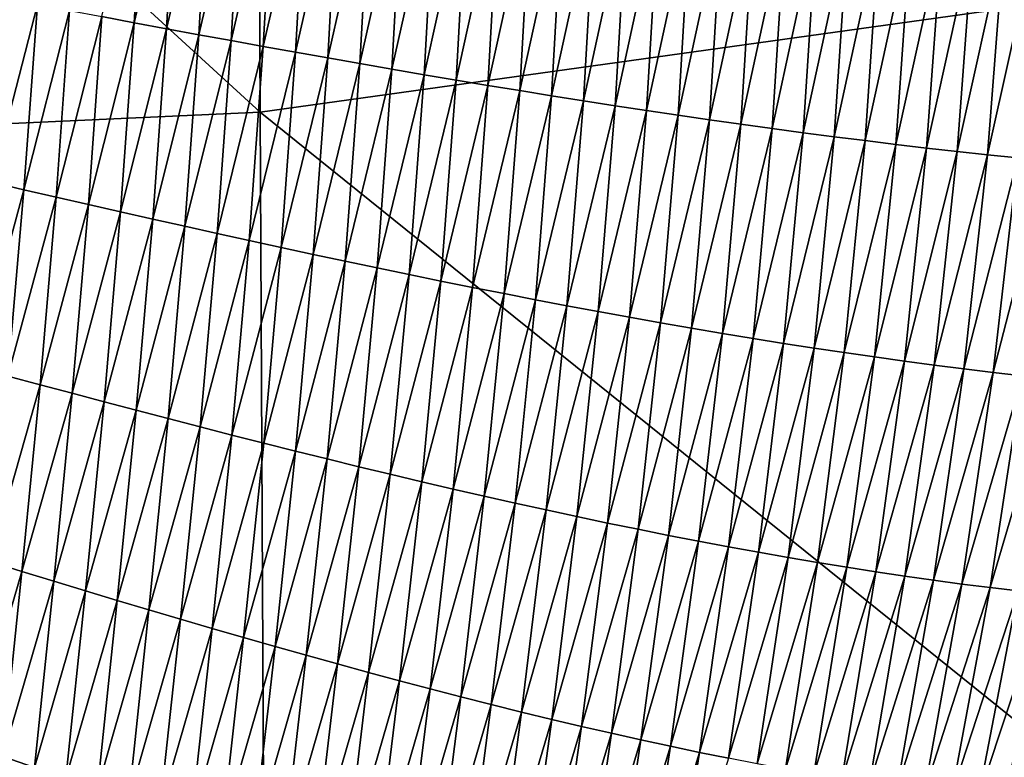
# Model space of a CAD drawing. Header units: millimetres. Extents: x -105 to 105, y -92 to 30.
# Tile 63 of 247: x 0.976 to 1.799, y -83.797 to -83.18. Entities that reach past the tile are written whole.
import ezdxf

# ---------------------------------------------------------------- set-up
doc = ezdxf.new("R2010")
doc.units = ezdxf.units.MM
doc.header["$LTSCALE"] = 59.53398
doc.layers.add('39', color=7, linetype='CONTINUOUS')
doc.layers.add('48', color=7, linetype='CONTINUOUS')

msp = doc.modelspace()

# ---------------------------------------------------------------- linework, layer by layer
at = {"layer": '39', "color": 7, "linetype": 'CONTINUOUS'}
for points in [[(1.0722, -83.18287, 58.19301), (1.0452, -83.17782, 58.19144), (1.08123, -83.02681, 58.18624), (1.0722, -83.18287, 58.19301)], [(1.1082, -83.03068, 58.18775), (1.0722, -83.18287, 58.19301), (1.08123, -83.02681, 58.18624), (1.1082, -83.03068, 58.18775)], [(1.09918, -83.1879, 58.19462), (1.0722, -83.18287, 58.19301), (1.1082, -83.03068, 58.18775), (1.09918, -83.1879, 58.19462)], [(1.13518, -83.03452, 58.1893), (1.09918, -83.1879, 58.19462), (1.1082, -83.03068, 58.18775), (1.13518, -83.03452, 58.1893)], [(1.12616, -83.19288, 58.19626), (1.09918, -83.1879, 58.19462), (1.13518, -83.03452, 58.1893), (1.12616, -83.19288, 58.19626)], [(1.16214, -83.03833, 58.19089), (1.12616, -83.19288, 58.19626), (1.13518, -83.03452, 58.1893), (1.16214, -83.03833, 58.19089)], [(1.15312, -83.19782, 58.19795), (1.12616, -83.19288, 58.19626), (1.16214, -83.03833, 58.19089), (1.15312, -83.19782, 58.19795)], [(1.18909, -83.0421, 58.19252), (1.15312, -83.19782, 58.19795), (1.16214, -83.03833, 58.19089), (1.18909, -83.0421, 58.19252)], [(1.18006, -83.20271, 58.19967), (1.15312, -83.19782, 58.19795), (1.18909, -83.0421, 58.19252), (1.18006, -83.20271, 58.19967)], [(1.21603, -83.04584, 58.19419), (1.18006, -83.20271, 58.19967), (1.18909, -83.0421, 58.19252), (1.21603, -83.04584, 58.19419)], [(1.20698, -83.20755, 58.20143), (1.18006, -83.20271, 58.19967), (1.21603, -83.04584, 58.19419), (1.20698, -83.20755, 58.20143)], [(1.24296, -83.04954, 58.19591), (1.20698, -83.20755, 58.20143), (1.21603, -83.04584, 58.19419), (1.24296, -83.04954, 58.19591)], [(1.23388, -83.21234, 58.20323), (1.20698, -83.20755, 58.20143), (1.24296, -83.04954, 58.19591), (1.23388, -83.21234, 58.20323)], [(1.26986, -83.0532, 58.19767), (1.23388, -83.21234, 58.20323), (1.24296, -83.04954, 58.19591), (1.26986, -83.0532, 58.19767)], [(1.26074, -83.21707, 58.20507), (1.23388, -83.21234, 58.20323), (1.26986, -83.0532, 58.19767), (1.26074, -83.21707, 58.20507)], [(1.29674, -83.05681, 58.19946), (1.26074, -83.21707, 58.20507), (1.26986, -83.0532, 58.19767), (1.29674, -83.05681, 58.19946)], [(1.28756, -83.22173, 58.20694), (1.26074, -83.21707, 58.20507), (1.29674, -83.05681, 58.19946), (1.28756, -83.22173, 58.20694)], [(1.32359, -83.06037, 58.2013), (1.28756, -83.22173, 58.20694), (1.29674, -83.05681, 58.19946), (1.32359, -83.06037, 58.2013)], [(1.31435, -83.22632, 58.20885), (1.28756, -83.22173, 58.20694), (1.32359, -83.06037, 58.2013), (1.31435, -83.22632, 58.20885)], [(1.35042, -83.06388, 58.20319), (1.31435, -83.22632, 58.20885), (1.32359, -83.06037, 58.2013), (1.35042, -83.06388, 58.20319)], [(1.34109, -83.23085, 58.2108), (1.31435, -83.22632, 58.20885), (1.35042, -83.06388, 58.20319), (1.34109, -83.23085, 58.2108)], [(1.37721, -83.06733, 58.20511), (1.34109, -83.23085, 58.2108), (1.35042, -83.06388, 58.20319), (1.37721, -83.06733, 58.20511)], [(1.36778, -83.23529, 58.21279), (1.34109, -83.23085, 58.2108), (1.37721, -83.06733, 58.20511), (1.36778, -83.23529, 58.21279)], [(1.40396, -83.07073, 58.20707), (1.36778, -83.23529, 58.21279), (1.37721, -83.06733, 58.20511), (1.40396, -83.07073, 58.20707)], [(1.39442, -83.23966, 58.21481), (1.36778, -83.23529, 58.21279), (1.40396, -83.07073, 58.20707), (1.39442, -83.23966, 58.21481)], [(1.43068, -83.07407, 58.20908), (1.39442, -83.23966, 58.21481), (1.40396, -83.07073, 58.20707), (1.43068, -83.07407, 58.20908)], [(1.42101, -83.24395, 58.21687), (1.39442, -83.23966, 58.21481), (1.43068, -83.07407, 58.20908), (1.42101, -83.24395, 58.21687)], [(1.45736, -83.07734, 58.21113), (1.42101, -83.24395, 58.21687), (1.43068, -83.07407, 58.20908), (1.45736, -83.07734, 58.21113)], [(1.44753, -83.24814, 58.21896), (1.42101, -83.24395, 58.21687), (1.45736, -83.07734, 58.21113), (1.44753, -83.24814, 58.21896)], [(1.48399, -83.08056, 58.21321), (1.44753, -83.24814, 58.21896), (1.45736, -83.07734, 58.21113), (1.48399, -83.08056, 58.21321)], [(1.47399, -83.25225, 58.22109), (1.44753, -83.24814, 58.21896), (1.48399, -83.08056, 58.21321), (1.47399, -83.25225, 58.22109)], [(1.51057, -83.0837, 58.21534), (1.47399, -83.25225, 58.22109), (1.48399, -83.08056, 58.21321), (1.51057, -83.0837, 58.21534)], [(1.50039, -83.25627, 58.22325), (1.47399, -83.25225, 58.22109), (1.51057, -83.0837, 58.21534), (1.50039, -83.25627, 58.22325)], [(1.53711, -83.08677, 58.21751), (1.50039, -83.25627, 58.22325), (1.51057, -83.0837, 58.21534), (1.53711, -83.08677, 58.21751)], [(1.52671, -83.26018, 58.22544), (1.50039, -83.25627, 58.22325), (1.53711, -83.08677, 58.21751), (1.52671, -83.26018, 58.22544)], [(1.56359, -83.08977, 58.21972), (1.52671, -83.26018, 58.22544), (1.53711, -83.08677, 58.21751), (1.56359, -83.08977, 58.21972)], [(1.55296, -83.264, 58.22767), (1.52671, -83.26018, 58.22544), (1.56359, -83.08977, 58.21972), (1.55296, -83.264, 58.22767)], [(1.59002, -83.09269, 58.22196), (1.55296, -83.264, 58.22767), (1.56359, -83.08977, 58.21972), (1.59002, -83.09269, 58.22196)], [(1.57913, -83.26771, 58.22993), (1.55296, -83.264, 58.22767), (1.59002, -83.09269, 58.22196), (1.57913, -83.26771, 58.22993)], [(1.61638, -83.09554, 58.22425), (1.57913, -83.26771, 58.22993), (1.59002, -83.09269, 58.22196), (1.61638, -83.09554, 58.22425)], [(1.60521, -83.27132, 58.23222), (1.57913, -83.26771, 58.22993), (1.61638, -83.09554, 58.22425), (1.60521, -83.27132, 58.23222)], [(1.64269, -83.09831, 58.22658), (1.60521, -83.27132, 58.23222), (1.61638, -83.09554, 58.22425), (1.64269, -83.09831, 58.22658)], [(1.63121, -83.27481, 58.23455), (1.60521, -83.27132, 58.23222), (1.64269, -83.09831, 58.22658), (1.63121, -83.27481, 58.23455)], [(1.66893, -83.10099, 58.22894), (1.63121, -83.27481, 58.23455), (1.64269, -83.09831, 58.22658), (1.66893, -83.10099, 58.22894)], [(1.65712, -83.27819, 58.2369), (1.63121, -83.27481, 58.23455), (1.66893, -83.10099, 58.22894), (1.65712, -83.27819, 58.2369)], [(1.6951, -83.10359, 58.23134), (1.65712, -83.27819, 58.2369), (1.66893, -83.10099, 58.22894), (1.6951, -83.10359, 58.23134)], [(1.68294, -83.28146, 58.23928), (1.65712, -83.27819, 58.2369), (1.6951, -83.10359, 58.23134), (1.68294, -83.28146, 58.23928)], [(1.7212, -83.1061, 58.23379), (1.68294, -83.28146, 58.23928), (1.6951, -83.10359, 58.23134), (1.7212, -83.1061, 58.23379)], [(1.70866, -83.2846, 58.2417), (1.68294, -83.28146, 58.23928), (1.7212, -83.1061, 58.23379), (1.70866, -83.2846, 58.2417)], [(1.74724, -83.10852, 58.23627), (1.70866, -83.2846, 58.2417), (1.7212, -83.1061, 58.23379), (1.74724, -83.10852, 58.23627)], [(1.73428, -83.28762, 58.24414), (1.70866, -83.2846, 58.2417), (1.74724, -83.10852, 58.23627), (1.73428, -83.28762, 58.24414)], [(1.77319, -83.11085, 58.23879), (1.73428, -83.28762, 58.24414), (1.74724, -83.10852, 58.23627), (1.77319, -83.11085, 58.23879)], [(1.75979, -83.29052, 58.24662), (1.73428, -83.28762, 58.24414), (1.77319, -83.11085, 58.23879), (1.75979, -83.29052, 58.24662)], [(1.79907, -83.11309, 58.24135), (1.75979, -83.29052, 58.24662), (1.77319, -83.11085, 58.23879), (1.79907, -83.11309, 58.24135)], [(1.7852, -83.29329, 58.24912), (1.75979, -83.29052, 58.24662), (1.79907, -83.11309, 58.24135), (1.7852, -83.29329, 58.24912)], [(1.82486, -83.11523, 58.24394), (1.7852, -83.29329, 58.24912), (1.79907, -83.11309, 58.24135), (1.82486, -83.11523, 58.24394)], [(1.8105, -83.29593, 58.25165), (1.7852, -83.29329, 58.24912), (1.82486, -83.11523, 58.24394), (1.8105, -83.29593, 58.25165)], [(0.99122, -83.16763, 58.18842), (0.95303, -83.3162, 58.19456), (0.96423, -83.1625, 58.18697), (0.99122, -83.16763, 58.18842)], [(0.97996, -83.32243, 58.19611), (0.95303, -83.3162, 58.19456), (0.99122, -83.16763, 58.18842), (0.97996, -83.32243, 58.19611)], [(1.01821, -83.17274, 58.18991), (0.97996, -83.32243, 58.19611), (0.99122, -83.16763, 58.18842), (1.01821, -83.17274, 58.18991)], [(1.0069, -83.32862, 58.1977), (0.97996, -83.32243, 58.19611), (1.01821, -83.17274, 58.18991), (1.0069, -83.32862, 58.1977)], [(1.0452, -83.17782, 58.19144), (1.0069, -83.32862, 58.1977), (1.01821, -83.17274, 58.18991), (1.0452, -83.17782, 58.19144)], [(1.03383, -83.33479, 58.19933), (1.0069, -83.32862, 58.1977), (1.0452, -83.17782, 58.19144), (1.03383, -83.33479, 58.19933)], [(1.0722, -83.18287, 58.19301), (1.03383, -83.33479, 58.19933), (1.0452, -83.17782, 58.19144), (1.0722, -83.18287, 58.19301)], [(1.06076, -83.34092, 58.201), (1.03383, -83.33479, 58.19933), (1.0722, -83.18287, 58.19301), (1.06076, -83.34092, 58.201)], [(1.09918, -83.1879, 58.19462), (1.06076, -83.34092, 58.201), (1.0722, -83.18287, 58.19301), (1.09918, -83.1879, 58.19462)], [(1.08767, -83.347, 58.2027), (1.06076, -83.34092, 58.201), (1.09918, -83.1879, 58.19462), (1.08767, -83.347, 58.2027)], [(1.12616, -83.19288, 58.19626), (1.08767, -83.347, 58.2027), (1.09918, -83.1879, 58.19462), (1.12616, -83.19288, 58.19626)], [(1.11456, -83.35303, 58.20443), (1.08767, -83.347, 58.2027), (1.12616, -83.19288, 58.19626), (1.11456, -83.35303, 58.20443)], [(1.15312, -83.19782, 58.19795), (1.11456, -83.35303, 58.20443), (1.12616, -83.19288, 58.19626), (1.15312, -83.19782, 58.19795)], [(1.14143, -83.359, 58.20621), (1.11456, -83.35303, 58.20443), (1.15312, -83.19782, 58.19795), (1.14143, -83.359, 58.20621)], [(1.18006, -83.20271, 58.19967), (1.14143, -83.359, 58.20621), (1.15312, -83.19782, 58.19795), (1.18006, -83.20271, 58.19967)], [(1.16827, -83.36491, 58.20801), (1.14143, -83.359, 58.20621), (1.18006, -83.20271, 58.19967), (1.16827, -83.36491, 58.20801)], [(1.20698, -83.20755, 58.20143), (1.16827, -83.36491, 58.20801), (1.18006, -83.20271, 58.19967), (1.20698, -83.20755, 58.20143)], [(1.19507, -83.37076, 58.20985), (1.16827, -83.36491, 58.20801), (1.20698, -83.20755, 58.20143), (1.19507, -83.37076, 58.20985)], [(1.23388, -83.21234, 58.20323), (1.19507, -83.37076, 58.20985), (1.20698, -83.20755, 58.20143), (1.23388, -83.21234, 58.20323)], [(1.22184, -83.37653, 58.21173), (1.19507, -83.37076, 58.20985), (1.23388, -83.21234, 58.20323), (1.22184, -83.37653, 58.21173)], [(1.26074, -83.21707, 58.20507), (1.22184, -83.37653, 58.21173), (1.23388, -83.21234, 58.20323), (1.26074, -83.21707, 58.20507)], [(1.24855, -83.38222, 58.21363), (1.22184, -83.37653, 58.21173), (1.26074, -83.21707, 58.20507), (1.24855, -83.38222, 58.21363)], [(1.28756, -83.22173, 58.20694), (1.24855, -83.38222, 58.21363), (1.26074, -83.21707, 58.20507), (1.28756, -83.22173, 58.20694)], [(1.27522, -83.38783, 58.21557), (1.24855, -83.38222, 58.21363), (1.28756, -83.22173, 58.20694), (1.27522, -83.38783, 58.21557)], [(1.31435, -83.22632, 58.20885), (1.27522, -83.38783, 58.21557), (1.28756, -83.22173, 58.20694), (1.31435, -83.22632, 58.20885)], [(1.30182, -83.39335, 58.21755), (1.27522, -83.38783, 58.21557), (1.31435, -83.22632, 58.20885), (1.30182, -83.39335, 58.21755)], [(1.34109, -83.23085, 58.2108), (1.30182, -83.39335, 58.21755), (1.31435, -83.22632, 58.20885), (1.34109, -83.23085, 58.2108)], [(1.32837, -83.39878, 58.21955), (1.30182, -83.39335, 58.21755), (1.34109, -83.23085, 58.2108), (1.32837, -83.39878, 58.21955)], [(1.36778, -83.23529, 58.21279), (1.32837, -83.39878, 58.21955), (1.34109, -83.23085, 58.2108), (1.36778, -83.23529, 58.21279)], [(1.35484, -83.4041, 58.22159), (1.32837, -83.39878, 58.21955), (1.36778, -83.23529, 58.21279), (1.35484, -83.4041, 58.22159)], [(1.39442, -83.23966, 58.21481), (1.35484, -83.4041, 58.22159), (1.36778, -83.23529, 58.21279), (1.39442, -83.23966, 58.21481)], [(1.38124, -83.40932, 58.22365), (1.35484, -83.4041, 58.22159), (1.39442, -83.23966, 58.21481), (1.38124, -83.40932, 58.22365)], [(1.42101, -83.24395, 58.21687), (1.38124, -83.40932, 58.22365), (1.39442, -83.23966, 58.21481), (1.42101, -83.24395, 58.21687)], [(1.40757, -83.41444, 58.22575), (1.38124, -83.40932, 58.22365), (1.42101, -83.24395, 58.21687), (1.40757, -83.41444, 58.22575)], [(1.44753, -83.24814, 58.21896), (1.40757, -83.41444, 58.22575), (1.42101, -83.24395, 58.21687), (1.44753, -83.24814, 58.21896)], [(1.43381, -83.41944, 58.22787), (1.40757, -83.41444, 58.22575), (1.44753, -83.24814, 58.21896), (1.43381, -83.41944, 58.22787)], [(1.47399, -83.25225, 58.22109), (1.43381, -83.41944, 58.22787), (1.44753, -83.24814, 58.21896), (1.47399, -83.25225, 58.22109)], [(1.45997, -83.42432, 58.23002), (1.43381, -83.41944, 58.22787), (1.47399, -83.25225, 58.22109), (1.45997, -83.42432, 58.23002)], [(1.50039, -83.25627, 58.22325), (1.45997, -83.42432, 58.23002), (1.47399, -83.25225, 58.22109), (1.50039, -83.25627, 58.22325)], [(1.48604, -83.42908, 58.2322), (1.45997, -83.42432, 58.23002), (1.50039, -83.25627, 58.22325), (1.48604, -83.42908, 58.2322)], [(1.52671, -83.26018, 58.22544), (1.48604, -83.42908, 58.2322), (1.50039, -83.25627, 58.22325), (1.52671, -83.26018, 58.22544)], [(1.51201, -83.43372, 58.23441), (1.48604, -83.42908, 58.2322), (1.52671, -83.26018, 58.22544), (1.51201, -83.43372, 58.23441)], [(1.55296, -83.264, 58.22767), (1.51201, -83.43372, 58.23441), (1.52671, -83.26018, 58.22544), (1.55296, -83.264, 58.22767)], [(1.53788, -83.43822, 58.23664), (1.51201, -83.43372, 58.23441), (1.55296, -83.264, 58.22767), (1.53788, -83.43822, 58.23664)], [(1.57913, -83.26771, 58.22993), (1.53788, -83.43822, 58.23664), (1.55296, -83.264, 58.22767), (1.57913, -83.26771, 58.22993)], [(1.56365, -83.44259, 58.23889), (1.53788, -83.43822, 58.23664), (1.57913, -83.26771, 58.22993), (1.56365, -83.44259, 58.23889)], [(1.60521, -83.27132, 58.23222), (1.56365, -83.44259, 58.23889), (1.57913, -83.26771, 58.22993), (1.60521, -83.27132, 58.23222)], [(1.5893, -83.44682, 58.24117), (1.56365, -83.44259, 58.23889), (1.60521, -83.27132, 58.23222), (1.5893, -83.44682, 58.24117)], [(1.63121, -83.27481, 58.23455), (1.5893, -83.44682, 58.24117), (1.60521, -83.27132, 58.23222), (1.63121, -83.27481, 58.23455)], [(1.61484, -83.45091, 58.24348), (1.5893, -83.44682, 58.24117), (1.63121, -83.27481, 58.23455), (1.61484, -83.45091, 58.24348)], [(1.65712, -83.27819, 58.2369), (1.61484, -83.45091, 58.24348), (1.63121, -83.27481, 58.23455), (1.65712, -83.27819, 58.2369)], [(1.64026, -83.45485, 58.2458), (1.61484, -83.45091, 58.24348), (1.65712, -83.27819, 58.2369), (1.64026, -83.45485, 58.2458)], [(1.68294, -83.28146, 58.23928), (1.64026, -83.45485, 58.2458), (1.65712, -83.27819, 58.2369), (1.68294, -83.28146, 58.23928)], [(1.66556, -83.45864, 58.24815), (1.64026, -83.45485, 58.2458), (1.68294, -83.28146, 58.23928), (1.66556, -83.45864, 58.24815)], [(1.70866, -83.2846, 58.2417), (1.66556, -83.45864, 58.24815), (1.68294, -83.28146, 58.23928), (1.70866, -83.2846, 58.2417)], [(1.69073, -83.46227, 58.25052), (1.66556, -83.45864, 58.24815), (1.70866, -83.2846, 58.2417), (1.69073, -83.46227, 58.25052)], [(1.73428, -83.28762, 58.24414), (1.69073, -83.46227, 58.25052), (1.70866, -83.2846, 58.2417), (1.73428, -83.28762, 58.24414)], [(1.71577, -83.46574, 58.25291), (1.69073, -83.46227, 58.25052), (1.73428, -83.28762, 58.24414), (1.71577, -83.46574, 58.25291)], [(1.75979, -83.29052, 58.24662), (1.71577, -83.46574, 58.25291), (1.73428, -83.28762, 58.24414), (1.75979, -83.29052, 58.24662)], [(1.74067, -83.46906, 58.25532), (1.71577, -83.46574, 58.25291), (1.75979, -83.29052, 58.24662), (1.74067, -83.46906, 58.25532)], [(1.7852, -83.29329, 58.24912), (1.74067, -83.46906, 58.25532), (1.75979, -83.29052, 58.24662), (1.7852, -83.29329, 58.24912)], [(1.76544, -83.47221, 58.25776), (1.74067, -83.46906, 58.25532), (1.7852, -83.29329, 58.24912), (1.76544, -83.47221, 58.25776)], [(1.8105, -83.29593, 58.25165), (1.76544, -83.47221, 58.25776), (1.7852, -83.29329, 58.24912), (1.8105, -83.29593, 58.25165)], [(1.79006, -83.4752, 58.26021), (1.76544, -83.47221, 58.25776), (1.8105, -83.29593, 58.25165), (1.79006, -83.4752, 58.26021)], [(1.83569, -83.29844, 58.25422), (1.79006, -83.4752, 58.26021), (1.8105, -83.29593, 58.25165), (1.83569, -83.29844, 58.25422)], [(1.81454, -83.47803, 58.26269), (1.79006, -83.4752, 58.26021), (1.83569, -83.29844, 58.25422), (1.81454, -83.47803, 58.26269)], [(0.97996, -83.32243, 58.19611), (0.93984, -83.47099, 58.20302), (0.95303, -83.3162, 58.19456), (0.97996, -83.32243, 58.19611)], [(0.96666, -83.47823, 58.20467), (0.93984, -83.47099, 58.20302), (0.97996, -83.32243, 58.19611), (0.96666, -83.47823, 58.20467)], [(1.0069, -83.32862, 58.1977), (0.96666, -83.47823, 58.20467), (0.97996, -83.32243, 58.19611), (1.0069, -83.32862, 58.1977)], [(0.99347, -83.48544, 58.20636), (0.96666, -83.47823, 58.20467), (1.0069, -83.32862, 58.1977), (0.99347, -83.48544, 58.20636)], [(1.03383, -83.33479, 58.19933), (0.99347, -83.48544, 58.20636), (1.0069, -83.32862, 58.1977), (1.03383, -83.33479, 58.19933)], [(1.02027, -83.49261, 58.20808), (0.99347, -83.48544, 58.20636), (1.03383, -83.33479, 58.19933), (1.02027, -83.49261, 58.20808)], [(1.06076, -83.34092, 58.201), (1.02027, -83.49261, 58.20808), (1.03383, -83.33479, 58.19933), (1.06076, -83.34092, 58.201)], [(1.04705, -83.49972, 58.20984), (1.02027, -83.49261, 58.20808), (1.06076, -83.34092, 58.201), (1.04705, -83.49972, 58.20984)], [(1.08767, -83.347, 58.2027), (1.04705, -83.49972, 58.20984), (1.06076, -83.34092, 58.201), (1.08767, -83.347, 58.2027)], [(1.07381, -83.50678, 58.21163), (1.04705, -83.49972, 58.20984), (1.08767, -83.347, 58.2027), (1.07381, -83.50678, 58.21163)], [(1.11456, -83.35303, 58.20443), (1.07381, -83.50678, 58.21163), (1.08767, -83.347, 58.2027), (1.11456, -83.35303, 58.20443)], [(1.10053, -83.51377, 58.21345), (1.07381, -83.50678, 58.21163), (1.11456, -83.35303, 58.20443), (1.10053, -83.51377, 58.21345)], [(1.14143, -83.359, 58.20621), (1.10053, -83.51377, 58.21345), (1.11456, -83.35303, 58.20443), (1.14143, -83.359, 58.20621)], [(1.12722, -83.52069, 58.2153), (1.10053, -83.51377, 58.21345), (1.14143, -83.359, 58.20621), (1.12722, -83.52069, 58.2153)], [(1.16827, -83.36491, 58.20801), (1.12722, -83.52069, 58.2153), (1.14143, -83.359, 58.20621), (1.16827, -83.36491, 58.20801)], [(1.15387, -83.52753, 58.21718), (1.12722, -83.52069, 58.2153), (1.16827, -83.36491, 58.20801), (1.15387, -83.52753, 58.21718)], [(1.19507, -83.37076, 58.20985), (1.15387, -83.52753, 58.21718), (1.16827, -83.36491, 58.20801), (1.19507, -83.37076, 58.20985)], [(1.18046, -83.53429, 58.21909), (1.15387, -83.52753, 58.21718), (1.19507, -83.37076, 58.20985), (1.18046, -83.53429, 58.21909)], [(1.22184, -83.37653, 58.21173), (1.18046, -83.53429, 58.21909), (1.19507, -83.37076, 58.20985), (1.22184, -83.37653, 58.21173)], [(1.207, -83.54095, 58.22103), (1.18046, -83.53429, 58.21909), (1.22184, -83.37653, 58.21173), (1.207, -83.54095, 58.22103)], [(1.24855, -83.38222, 58.21363), (1.207, -83.54095, 58.22103), (1.22184, -83.37653, 58.21173), (1.24855, -83.38222, 58.21363)], [(1.23347, -83.54752, 58.223), (1.207, -83.54095, 58.22103), (1.24855, -83.38222, 58.21363), (1.23347, -83.54752, 58.223)], [(1.27522, -83.38783, 58.21557), (1.23347, -83.54752, 58.223), (1.24855, -83.38222, 58.21363), (1.27522, -83.38783, 58.21557)], [(1.25988, -83.55398, 58.225), (1.23347, -83.54752, 58.223), (1.27522, -83.38783, 58.21557), (1.25988, -83.55398, 58.225)], [(1.30182, -83.39335, 58.21755), (1.25988, -83.55398, 58.225), (1.27522, -83.38783, 58.21557), (1.30182, -83.39335, 58.21755)], [(1.2862, -83.56032, 58.22702), (1.25988, -83.55398, 58.225), (1.30182, -83.39335, 58.21755), (1.2862, -83.56032, 58.22702)], [(1.32837, -83.39878, 58.21955), (1.2862, -83.56032, 58.22702), (1.30182, -83.39335, 58.21755), (1.32837, -83.39878, 58.21955)], [(1.31244, -83.56655, 58.22907), (1.2862, -83.56032, 58.22702), (1.32837, -83.39878, 58.21955), (1.31244, -83.56655, 58.22907)], [(1.35484, -83.4041, 58.22159), (1.31244, -83.56655, 58.22907), (1.32837, -83.39878, 58.21955), (1.35484, -83.4041, 58.22159)], [(1.33858, -83.57265, 58.23115), (1.31244, -83.56655, 58.22907), (1.35484, -83.4041, 58.22159), (1.33858, -83.57265, 58.23115)], [(1.38124, -83.40932, 58.22365), (1.33858, -83.57265, 58.23115), (1.35484, -83.4041, 58.22159), (1.38124, -83.40932, 58.22365)], [(1.36464, -83.57862, 58.23325), (1.33858, -83.57265, 58.23115), (1.38124, -83.40932, 58.22365), (1.36464, -83.57862, 58.23325)], [(1.40757, -83.41444, 58.22575), (1.36464, -83.57862, 58.23325), (1.38124, -83.40932, 58.22365), (1.40757, -83.41444, 58.22575)], [(1.39059, -83.58445, 58.23537), (1.36464, -83.57862, 58.23325), (1.40757, -83.41444, 58.22575), (1.39059, -83.58445, 58.23537)], [(1.43381, -83.41944, 58.22787), (1.39059, -83.58445, 58.23537), (1.40757, -83.41444, 58.22575), (1.43381, -83.41944, 58.22787)], [(1.41643, -83.59014, 58.23751), (1.39059, -83.58445, 58.23537), (1.43381, -83.41944, 58.22787), (1.41643, -83.59014, 58.23751)], [(1.45997, -83.42432, 58.23002), (1.41643, -83.59014, 58.23751), (1.43381, -83.41944, 58.22787), (1.45997, -83.42432, 58.23002)], [(1.44216, -83.59568, 58.23968), (1.41643, -83.59014, 58.23751), (1.45997, -83.42432, 58.23002), (1.44216, -83.59568, 58.23968)], [(1.48604, -83.42908, 58.2322), (1.44216, -83.59568, 58.23968), (1.45997, -83.42432, 58.23002), (1.48604, -83.42908, 58.2322)], [(1.46777, -83.60107, 58.24186), (1.44216, -83.59568, 58.23968), (1.48604, -83.42908, 58.2322), (1.46777, -83.60107, 58.24186)], [(1.51201, -83.43372, 58.23441), (1.46777, -83.60107, 58.24186), (1.48604, -83.42908, 58.2322), (1.51201, -83.43372, 58.23441)], [(1.49325, -83.6063, 58.24407), (1.46777, -83.60107, 58.24186), (1.51201, -83.43372, 58.23441), (1.49325, -83.6063, 58.24407)], [(1.53788, -83.43822, 58.23664), (1.49325, -83.6063, 58.24407), (1.51201, -83.43372, 58.23441), (1.53788, -83.43822, 58.23664)], [(1.51861, -83.61137, 58.24629), (1.49325, -83.6063, 58.24407), (1.53788, -83.43822, 58.23664), (1.51861, -83.61137, 58.24629)], [(1.56365, -83.44259, 58.23889), (1.51861, -83.61137, 58.24629), (1.53788, -83.43822, 58.23664), (1.56365, -83.44259, 58.23889)], [(1.54383, -83.61627, 58.24854), (1.51861, -83.61137, 58.24629), (1.56365, -83.44259, 58.23889), (1.54383, -83.61627, 58.24854)], [(1.5893, -83.44682, 58.24117), (1.54383, -83.61627, 58.24854), (1.56365, -83.44259, 58.23889), (1.5893, -83.44682, 58.24117)], [(1.56891, -83.621, 58.25079), (1.54383, -83.61627, 58.24854), (1.5893, -83.44682, 58.24117), (1.56891, -83.621, 58.25079)], [(1.61484, -83.45091, 58.24348), (1.56891, -83.621, 58.25079), (1.5893, -83.44682, 58.24117), (1.61484, -83.45091, 58.24348)], [(1.59384, -83.62555, 58.25307), (1.56891, -83.621, 58.25079), (1.61484, -83.45091, 58.24348), (1.59384, -83.62555, 58.25307)], [(1.64026, -83.45485, 58.2458), (1.59384, -83.62555, 58.25307), (1.61484, -83.45091, 58.24348), (1.64026, -83.45485, 58.2458)], [(1.61862, -83.62991, 58.25535), (1.59384, -83.62555, 58.25307), (1.64026, -83.45485, 58.2458), (1.61862, -83.62991, 58.25535)], [(1.66556, -83.45864, 58.24815), (1.61862, -83.62991, 58.25535), (1.64026, -83.45485, 58.2458), (1.66556, -83.45864, 58.24815)], [(1.64325, -83.63409, 58.25766), (1.61862, -83.62991, 58.25535), (1.66556, -83.45864, 58.24815), (1.64325, -83.63409, 58.25766)], [(1.69073, -83.46227, 58.25052), (1.64325, -83.63409, 58.25766), (1.66556, -83.45864, 58.24815), (1.69073, -83.46227, 58.25052)], [(1.66771, -83.63808, 58.25997), (1.64325, -83.63409, 58.25766), (1.69073, -83.46227, 58.25052), (1.66771, -83.63808, 58.25997)], [(1.71577, -83.46574, 58.25291), (1.66771, -83.63808, 58.25997), (1.69073, -83.46227, 58.25052), (1.71577, -83.46574, 58.25291)], [(1.69201, -83.64187, 58.2623), (1.66771, -83.63808, 58.25997), (1.71577, -83.46574, 58.25291), (1.69201, -83.64187, 58.2623)], [(1.74067, -83.46906, 58.25532), (1.69201, -83.64187, 58.2623), (1.71577, -83.46574, 58.25291), (1.74067, -83.46906, 58.25532)], [(1.71614, -83.64546, 58.26464), (1.69201, -83.64187, 58.2623), (1.74067, -83.46906, 58.25532), (1.71614, -83.64546, 58.26464)], [(1.76544, -83.47221, 58.25776), (1.71614, -83.64546, 58.26464), (1.74067, -83.46906, 58.25532), (1.76544, -83.47221, 58.25776)], [(1.7401, -83.64886, 58.26699), (1.71614, -83.64546, 58.26464), (1.76544, -83.47221, 58.25776), (1.7401, -83.64886, 58.26699)], [(1.79006, -83.4752, 58.26021), (1.7401, -83.64886, 58.26699), (1.76544, -83.47221, 58.25776), (1.79006, -83.4752, 58.26021)], [(0.99347, -83.48544, 58.20636), (0.95165, -83.63337, 58.21388), (0.96666, -83.47823, 58.20467), (0.99347, -83.48544, 58.20636)], [(1.76388, -83.65205, 58.26936), (1.7401, -83.64886, 58.26699), (1.79006, -83.4752, 58.26021), (1.76388, -83.65205, 58.26936)], [(1.81454, -83.47803, 58.26269), (1.76388, -83.65205, 58.26936), (1.79006, -83.4752, 58.26021), (1.81454, -83.47803, 58.26269)], [(1.78748, -83.65504, 58.27173), (1.76388, -83.65205, 58.26936), (1.81454, -83.47803, 58.26269), (1.78748, -83.65504, 58.27173)], [(1.83887, -83.48068, 58.26518), (1.78748, -83.65504, 58.27173), (1.81454, -83.47803, 58.26269), (1.83887, -83.48068, 58.26518)], [(1.8109, -83.65782, 58.27412), (1.78748, -83.65504, 58.27173), (1.83887, -83.48068, 58.26518), (1.8109, -83.65782, 58.27412)], [(0.97827, -83.64154, 58.21566), (0.95165, -83.63337, 58.21388), (0.99347, -83.48544, 58.20636), (0.97827, -83.64154, 58.21566)], [(1.02027, -83.49261, 58.20808), (0.97827, -83.64154, 58.21566), (0.99347, -83.48544, 58.20636), (1.02027, -83.49261, 58.20808)], [(1.00488, -83.64966, 58.21748), (0.97827, -83.64154, 58.21566), (1.02027, -83.49261, 58.20808), (1.00488, -83.64966, 58.21748)], [(1.04705, -83.49972, 58.20984), (1.00488, -83.64966, 58.21748), (1.02027, -83.49261, 58.20808), (1.04705, -83.49972, 58.20984)], [(1.03145, -83.65772, 58.21932), (1.00488, -83.64966, 58.21748), (1.04705, -83.49972, 58.20984), (1.03145, -83.65772, 58.21932)], [(1.07381, -83.50678, 58.21163), (1.03145, -83.65772, 58.21932), (1.04705, -83.49972, 58.20984), (1.07381, -83.50678, 58.21163)], [(1.05799, -83.6657, 58.22119), (1.03145, -83.65772, 58.21932), (1.07381, -83.50678, 58.21163), (1.05799, -83.6657, 58.22119)], [(1.10053, -83.51377, 58.21345), (1.05799, -83.6657, 58.22119), (1.07381, -83.50678, 58.21163), (1.10053, -83.51377, 58.21345)], [(1.08448, -83.6736, 58.2231), (1.05799, -83.6657, 58.22119), (1.10053, -83.51377, 58.21345), (1.08448, -83.6736, 58.2231)], [(1.12722, -83.52069, 58.2153), (1.08448, -83.6736, 58.2231), (1.10053, -83.51377, 58.21345), (1.12722, -83.52069, 58.2153)], [(1.11092, -83.68141, 58.22503), (1.08448, -83.6736, 58.2231), (1.12722, -83.52069, 58.2153), (1.11092, -83.68141, 58.22503)], [(1.15387, -83.52753, 58.21718), (1.11092, -83.68141, 58.22503), (1.12722, -83.52069, 58.2153), (1.15387, -83.52753, 58.21718)], [(1.1373, -83.68913, 58.22698), (1.11092, -83.68141, 58.22503), (1.15387, -83.52753, 58.21718), (1.1373, -83.68913, 58.22698)], [(1.18046, -83.53429, 58.21909), (1.1373, -83.68913, 58.22698), (1.15387, -83.52753, 58.21718), (1.18046, -83.53429, 58.21909)], [(1.1636, -83.69674, 58.22896), (1.1373, -83.68913, 58.22698), (1.18046, -83.53429, 58.21909), (1.1636, -83.69674, 58.22896)], [(1.207, -83.54095, 58.22103), (1.1636, -83.69674, 58.22896), (1.18046, -83.53429, 58.21909), (1.207, -83.54095, 58.22103)], [(1.18983, -83.70423, 58.23097), (1.1636, -83.69674, 58.22896), (1.207, -83.54095, 58.22103), (1.18983, -83.70423, 58.23097)], [(1.23347, -83.54752, 58.223), (1.18983, -83.70423, 58.23097), (1.207, -83.54095, 58.22103), (1.23347, -83.54752, 58.223)], [(1.21597, -83.7116, 58.233), (1.18983, -83.70423, 58.23097), (1.23347, -83.54752, 58.223), (1.21597, -83.7116, 58.233)], [(1.25988, -83.55398, 58.225), (1.21597, -83.7116, 58.233), (1.23347, -83.54752, 58.223), (1.25988, -83.55398, 58.225)], [(1.24202, -83.71884, 58.23505), (1.21597, -83.7116, 58.233), (1.25988, -83.55398, 58.225), (1.24202, -83.71884, 58.23505)], [(1.2862, -83.56032, 58.22702), (1.24202, -83.71884, 58.23505), (1.25988, -83.55398, 58.225), (1.2862, -83.56032, 58.22702)], [(1.26796, -83.72594, 58.23713), (1.24202, -83.71884, 58.23505), (1.2862, -83.56032, 58.22702), (1.26796, -83.72594, 58.23713)], [(1.31244, -83.56655, 58.22907), (1.26796, -83.72594, 58.23713), (1.2862, -83.56032, 58.22702), (1.31244, -83.56655, 58.22907)], [(1.29379, -83.73289, 58.23922), (1.26796, -83.72594, 58.23713), (1.31244, -83.56655, 58.22907), (1.29379, -83.73289, 58.23922)], [(1.33858, -83.57265, 58.23115), (1.29379, -83.73289, 58.23922), (1.31244, -83.56655, 58.22907), (1.33858, -83.57265, 58.23115)], [(1.31951, -83.73968, 58.24133), (1.29379, -83.73289, 58.23922), (1.33858, -83.57265, 58.23115), (1.31951, -83.73968, 58.24133)], [(1.36464, -83.57862, 58.23325), (1.31951, -83.73968, 58.24133), (1.33858, -83.57265, 58.23115), (1.36464, -83.57862, 58.23325)], [(1.3451, -83.74631, 58.24347), (1.31951, -83.73968, 58.24133), (1.36464, -83.57862, 58.23325), (1.3451, -83.74631, 58.24347)], [(1.39059, -83.58445, 58.23537), (1.3451, -83.74631, 58.24347), (1.36464, -83.57862, 58.23325), (1.39059, -83.58445, 58.23537)], [(1.37056, -83.75278, 58.24561), (1.3451, -83.74631, 58.24347), (1.39059, -83.58445, 58.23537), (1.37056, -83.75278, 58.24561)], [(1.41643, -83.59014, 58.23751), (1.37056, -83.75278, 58.24561), (1.39059, -83.58445, 58.23537), (1.41643, -83.59014, 58.23751)], [(1.39588, -83.75907, 58.24778), (1.37056, -83.75278, 58.24561), (1.41643, -83.59014, 58.23751), (1.39588, -83.75907, 58.24778)], [(1.44216, -83.59568, 58.23968), (1.39588, -83.75907, 58.24778), (1.41643, -83.59014, 58.23751), (1.44216, -83.59568, 58.23968)], [(1.42106, -83.76518, 58.24996), (1.39588, -83.75907, 58.24778), (1.44216, -83.59568, 58.23968), (1.42106, -83.76518, 58.24996)], [(1.46777, -83.60107, 58.24186), (1.42106, -83.76518, 58.24996), (1.44216, -83.59568, 58.23968), (1.46777, -83.60107, 58.24186)], [(1.44609, -83.7711, 58.25215), (1.42106, -83.76518, 58.24996), (1.46777, -83.60107, 58.24186), (1.44609, -83.7711, 58.25215)], [(1.49325, -83.6063, 58.24407), (1.44609, -83.7711, 58.25215), (1.46777, -83.60107, 58.24186), (1.49325, -83.6063, 58.24407)], [(1.47096, -83.77684, 58.25435), (1.44609, -83.7711, 58.25215), (1.49325, -83.6063, 58.24407), (1.47096, -83.77684, 58.25435)], [(1.51861, -83.61137, 58.24629), (1.47096, -83.77684, 58.25435), (1.49325, -83.6063, 58.24407), (1.51861, -83.61137, 58.24629)], [(1.49567, -83.78237, 58.25657), (1.47096, -83.77684, 58.25435), (1.51861, -83.61137, 58.24629), (1.49567, -83.78237, 58.25657)], [(1.54383, -83.61627, 58.24854), (1.49567, -83.78237, 58.25657), (1.51861, -83.61137, 58.24629), (1.54383, -83.61627, 58.24854)], [(1.52021, -83.7877, 58.25879), (1.49567, -83.78237, 58.25657), (1.54383, -83.61627, 58.24854), (1.52021, -83.7877, 58.25879)], [(1.56891, -83.621, 58.25079), (1.52021, -83.7877, 58.25879), (1.54383, -83.61627, 58.24854), (1.56891, -83.621, 58.25079)], [(1.54458, -83.79282, 58.26102), (1.52021, -83.7877, 58.25879), (1.56891, -83.621, 58.25079), (1.54458, -83.79282, 58.26102)], [(1.59384, -83.62555, 58.25307), (1.54458, -83.79282, 58.26102), (1.56891, -83.621, 58.25079), (1.59384, -83.62555, 58.25307)], [(1.56876, -83.79772, 58.26326), (1.54458, -83.79282, 58.26102), (1.59384, -83.62555, 58.25307), (1.56876, -83.79772, 58.26326)], [(1.61862, -83.62991, 58.25535), (1.56876, -83.79772, 58.26326), (1.59384, -83.62555, 58.25307), (1.61862, -83.62991, 58.25535)], [(1.59275, -83.8024, 58.26551), (1.56876, -83.79772, 58.26326), (1.61862, -83.62991, 58.25535), (1.59275, -83.8024, 58.26551)], [(1.64325, -83.63409, 58.25766), (1.59275, -83.8024, 58.26551), (1.61862, -83.62991, 58.25535), (1.64325, -83.63409, 58.25766)], [(0.97827, -83.64154, 58.21566), (0.93599, -83.7871, 58.22381), (0.95165, -83.63337, 58.21388), (0.97827, -83.64154, 58.21566)], [(1.61655, -83.80685, 58.26776), (1.59275, -83.8024, 58.26551), (1.64325, -83.63409, 58.25766), (1.61655, -83.80685, 58.26776)], [(1.66771, -83.63808, 58.25997), (1.61655, -83.80685, 58.26776), (1.64325, -83.63409, 58.25766), (1.66771, -83.63808, 58.25997)], [(1.64016, -83.81107, 58.27001), (1.61655, -83.80685, 58.26776), (1.66771, -83.63808, 58.25997), (1.64016, -83.81107, 58.27001)], [(1.69201, -83.64187, 58.2623), (1.64016, -83.81107, 58.27001), (1.66771, -83.63808, 58.25997), (1.69201, -83.64187, 58.2623)], [(0.9624, -83.79626, 58.22569), (0.93599, -83.7871, 58.22381), (0.97827, -83.64154, 58.21566), (0.9624, -83.79626, 58.22569)], [(1.00488, -83.64966, 58.21748), (0.9624, -83.79626, 58.22569), (0.97827, -83.64154, 58.21566), (1.00488, -83.64966, 58.21748)], [(1.66355, -83.81505, 58.27227), (1.64016, -83.81107, 58.27001), (1.69201, -83.64187, 58.2623), (1.66355, -83.81505, 58.27227)], [(1.71614, -83.64546, 58.26464), (1.66355, -83.81505, 58.27227), (1.69201, -83.64187, 58.2623), (1.71614, -83.64546, 58.26464)], [(1.68675, -83.8188, 58.27453), (1.66355, -83.81505, 58.27227), (1.71614, -83.64546, 58.26464), (1.68675, -83.8188, 58.27453)], [(1.7401, -83.64886, 58.26699), (1.68675, -83.8188, 58.27453), (1.71614, -83.64546, 58.26464), (1.7401, -83.64886, 58.26699)], [(0.98877, -83.80535, 58.22761), (0.9624, -83.79626, 58.22569), (1.00488, -83.64966, 58.21748), (0.98877, -83.80535, 58.22761)], [(1.03145, -83.65772, 58.21932), (0.98877, -83.80535, 58.22761), (1.00488, -83.64966, 58.21748), (1.03145, -83.65772, 58.21932)], [(1.70973, -83.82231, 58.2768), (1.68675, -83.8188, 58.27453), (1.7401, -83.64886, 58.26699), (1.70973, -83.82231, 58.2768)], [(1.76388, -83.65205, 58.26936), (1.70973, -83.82231, 58.2768), (1.7401, -83.64886, 58.26699), (1.76388, -83.65205, 58.26936)], [(1.7325, -83.82558, 58.27906), (1.70973, -83.82231, 58.2768), (1.76388, -83.65205, 58.26936), (1.7325, -83.82558, 58.27906)], [(1.78748, -83.65504, 58.27173), (1.7325, -83.82558, 58.27906), (1.76388, -83.65205, 58.26936), (1.78748, -83.65504, 58.27173)], [(1.75505, -83.8286, 58.28133), (1.7325, -83.82558, 58.27906), (1.78748, -83.65504, 58.27173), (1.75505, -83.8286, 58.28133)], [(1.8109, -83.65782, 58.27412), (1.75505, -83.8286, 58.28133), (1.78748, -83.65504, 58.27173), (1.8109, -83.65782, 58.27412)], [(1.0151, -83.81436, 58.22955), (0.98877, -83.80535, 58.22761), (1.03145, -83.65772, 58.21932), (1.0151, -83.81436, 58.22955)], [(1.05799, -83.6657, 58.22119), (1.0151, -83.81436, 58.22955), (1.03145, -83.65772, 58.21932), (1.05799, -83.6657, 58.22119)], [(1.77739, -83.83138, 58.2836), (1.75505, -83.8286, 58.28133), (1.8109, -83.65782, 58.27412), (1.77739, -83.83138, 58.2836)], [(1.83413, -83.66039, 58.27652), (1.77739, -83.83138, 58.2836), (1.8109, -83.65782, 58.27412), (1.83413, -83.66039, 58.27652)], [(1.79949, -83.8339, 58.28587), (1.77739, -83.83138, 58.2836), (1.83413, -83.66039, 58.27652), (1.79949, -83.8339, 58.28587)], [(1.04137, -83.82327, 58.23152), (1.0151, -83.81436, 58.22955), (1.05799, -83.6657, 58.22119), (1.04137, -83.82327, 58.23152)], [(1.08448, -83.6736, 58.2231), (1.04137, -83.82327, 58.23152), (1.05799, -83.6657, 58.22119), (1.08448, -83.6736, 58.2231)], [(1.06758, -83.83209, 58.23351), (1.04137, -83.82327, 58.23152), (1.08448, -83.6736, 58.2231), (1.06758, -83.83209, 58.23351)], [(1.11092, -83.68141, 58.22503), (1.06758, -83.83209, 58.23351), (1.08448, -83.6736, 58.2231), (1.11092, -83.68141, 58.22503)], [(1.09371, -83.8408, 58.23553), (1.06758, -83.83209, 58.23351), (1.11092, -83.68141, 58.22503), (1.09371, -83.8408, 58.23553)], [(1.1373, -83.68913, 58.22698), (1.09371, -83.8408, 58.23553), (1.11092, -83.68141, 58.22503), (1.1373, -83.68913, 58.22698)], [(1.11976, -83.84938, 58.23757), (1.09371, -83.8408, 58.23553), (1.1373, -83.68913, 58.22698), (1.11976, -83.84938, 58.23757)], [(1.1636, -83.69674, 58.22896), (1.11976, -83.84938, 58.23757), (1.1373, -83.68913, 58.22698), (1.1636, -83.69674, 58.22896)], [(1.14571, -83.85783, 58.23962), (1.11976, -83.84938, 58.23757), (1.1636, -83.69674, 58.22896), (1.14571, -83.85783, 58.23962)], [(1.18983, -83.70423, 58.23097), (1.14571, -83.85783, 58.23962), (1.1636, -83.69674, 58.22896), (1.18983, -83.70423, 58.23097)], [(1.17156, -83.86614, 58.2417), (1.14571, -83.85783, 58.23962), (1.18983, -83.70423, 58.23097), (1.17156, -83.86614, 58.2417)], [(1.21597, -83.7116, 58.233), (1.17156, -83.86614, 58.2417), (1.18983, -83.70423, 58.23097), (1.21597, -83.7116, 58.233)], [(1.1973, -83.8743, 58.2438), (1.17156, -83.86614, 58.2417), (1.21597, -83.7116, 58.233), (1.1973, -83.8743, 58.2438)], [(1.24202, -83.71884, 58.23505), (1.1973, -83.8743, 58.2438), (1.21597, -83.7116, 58.233), (1.24202, -83.71884, 58.23505)], [(1.22291, -83.8823, 58.24591), (1.1973, -83.8743, 58.2438), (1.24202, -83.71884, 58.23505), (1.22291, -83.8823, 58.24591)], [(1.26796, -83.72594, 58.23713), (1.22291, -83.8823, 58.24591), (1.24202, -83.71884, 58.23505), (1.26796, -83.72594, 58.23713)], [(1.24839, -83.89013, 58.24804), (1.22291, -83.8823, 58.24591), (1.26796, -83.72594, 58.23713), (1.24839, -83.89013, 58.24804)], [(1.29379, -83.73289, 58.23922), (1.24839, -83.89013, 58.24804), (1.26796, -83.72594, 58.23713), (1.29379, -83.73289, 58.23922)], [(1.27373, -83.89777, 58.25019), (1.24839, -83.89013, 58.24804), (1.29379, -83.73289, 58.23922), (1.27373, -83.89777, 58.25019)], [(1.31951, -83.73968, 58.24133), (1.27373, -83.89777, 58.25019), (1.29379, -83.73289, 58.23922), (1.31951, -83.73968, 58.24133)], [(1.29892, -83.90522, 58.25234), (1.27373, -83.89777, 58.25019), (1.31951, -83.73968, 58.24133), (1.29892, -83.90522, 58.25234)], [(1.3451, -83.74631, 58.24347), (1.29892, -83.90522, 58.25234), (1.31951, -83.73968, 58.24133), (1.3451, -83.74631, 58.24347)], [(1.32395, -83.91248, 58.25451), (1.29892, -83.90522, 58.25234), (1.3451, -83.74631, 58.24347), (1.32395, -83.91248, 58.25451)], [(1.37056, -83.75278, 58.24561), (1.32395, -83.91248, 58.25451), (1.3451, -83.74631, 58.24347), (1.37056, -83.75278, 58.24561)], [(1.34881, -83.91953, 58.25669), (1.32395, -83.91248, 58.25451), (1.37056, -83.75278, 58.24561), (1.34881, -83.91953, 58.25669)], [(1.39588, -83.75907, 58.24778), (1.34881, -83.91953, 58.25669), (1.37056, -83.75278, 58.24561), (1.39588, -83.75907, 58.24778)], [(1.3735, -83.92637, 58.25888), (1.34881, -83.91953, 58.25669), (1.39588, -83.75907, 58.24778), (1.3735, -83.92637, 58.25888)], [(1.42106, -83.76518, 58.24996), (1.3735, -83.92637, 58.25888), (1.39588, -83.75907, 58.24778), (1.42106, -83.76518, 58.24996)], [(1.39801, -83.93299, 58.26107), (1.3735, -83.92637, 58.25888), (1.42106, -83.76518, 58.24996), (1.39801, -83.93299, 58.26107)], [(1.44609, -83.7711, 58.25215), (1.39801, -83.93299, 58.26107), (1.42106, -83.76518, 58.24996), (1.44609, -83.7711, 58.25215)], [(1.42233, -83.93938, 58.26327), (1.39801, -83.93299, 58.26107), (1.44609, -83.7711, 58.25215), (1.42233, -83.93938, 58.26327)], [(1.47096, -83.77684, 58.25435), (1.42233, -83.93938, 58.26327), (1.44609, -83.7711, 58.25215), (1.47096, -83.77684, 58.25435)], [(1.44646, -83.94555, 58.26547), (1.42233, -83.93938, 58.26327), (1.47096, -83.77684, 58.25435), (1.44646, -83.94555, 58.26547)], [(1.49567, -83.78237, 58.25657), (1.44646, -83.94555, 58.26547), (1.47096, -83.77684, 58.25435), (1.49567, -83.78237, 58.25657)], [(1.47039, -83.95147, 58.26768), (1.44646, -83.94555, 58.26547), (1.49567, -83.78237, 58.25657), (1.47039, -83.95147, 58.26768)], [(1.52021, -83.7877, 58.25879), (1.47039, -83.95147, 58.26768), (1.49567, -83.78237, 58.25657), (1.52021, -83.7877, 58.25879)], [(1.49411, -83.95715, 58.26989), (1.47039, -83.95147, 58.26768), (1.52021, -83.7877, 58.25879), (1.49411, -83.95715, 58.26989)], [(1.54458, -83.79282, 58.26102), (1.49411, -83.95715, 58.26989), (1.52021, -83.7877, 58.25879), (1.54458, -83.79282, 58.26102)], [(1.51761, -83.96257, 58.27209), (1.49411, -83.95715, 58.26989), (1.54458, -83.79282, 58.26102), (1.51761, -83.96257, 58.27209)], [(1.56876, -83.79772, 58.26326), (1.51761, -83.96257, 58.27209), (1.54458, -83.79282, 58.26102), (1.56876, -83.79772, 58.26326)], [(0.98877, -83.80535, 58.22761), (0.94693, -83.94903, 58.23658), (0.9624, -83.79626, 58.22569), (0.98877, -83.80535, 58.22761)]]:
    msp.add_3dface(points, dxfattribs=at)
at = {"layer": '48', "color": 7, "linetype": 'CONTINUOUS'}
for points in [[(1.17735, -83.25772, 70.70051), (1.17196, -82.12311, 70.80056), (-0.00816, -82.17272, 70.83887), (1.17735, -83.25772, 70.70051)], [(1.17735, -83.25772, 70.70051), (2.35065, -83.09401, 70.5898), (1.17196, -82.12311, 70.80056), (1.17735, -83.25772, 70.70051)], [(-0.0082, -83.31176, 70.73714), (1.17735, -83.25772, 70.70051), (-0.00816, -82.17272, 70.83887), (-0.0082, -83.31176, 70.73714)], [(2.36171, -84.21183, 70.46196), (2.35065, -83.09401, 70.5898), (1.17735, -83.25772, 70.70051), (2.36171, -84.21183, 70.46196)], [(1.18313, -84.38877, 70.56589), (1.17735, -83.25772, 70.70051), (-0.0082, -83.31176, 70.73714), (1.18313, -84.38877, 70.56589)], [(1.18313, -84.38877, 70.56589), (2.36171, -84.21183, 70.46196), (1.17735, -83.25772, 70.70051), (1.18313, -84.38877, 70.56589)], [(-0.00824, -84.44718, 70.60026), (1.18313, -84.38877, 70.56589), (-0.0082, -83.31176, 70.73714), (-0.00824, -84.44718, 70.60026)]]:
    msp.add_3dface(points, dxfattribs=at)

doc.saveas('drawing.dxf')
